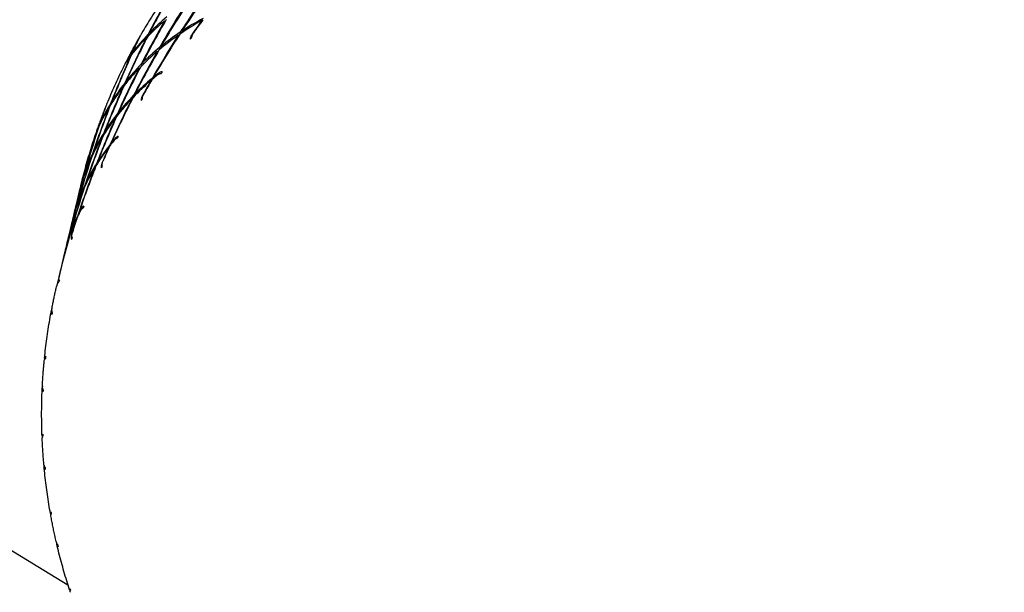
# Model space of a CAD drawing. Header units: inches. Extents: x 36 to 1719, y -84 to 1122.
# Tile 38 of 256: x 429.29 to 431.22, y 302.38 to 303.5. Entities that reach past the tile are written whole.
import ezdxf

# ---------------------------------------------------------------- set-up
doc = ezdxf.new("R2010")
doc.units = ezdxf.units.IN
doc.header["$LTSCALE"] = 48
doc.header["$MEASUREMENT"] = 0
doc.layers.add('Visible (ANSI)', color=7, linetype='Continuous', lineweight=30)

msp = doc.modelspace()

# ---------------------------------------------------------------- linework, layer by layer
at = {"layer": 'Visible (ANSI)'}
for p, q in [((429.5769, 303.49702), (429.57816, 303.49637)), ((429.65051, 303.49753), (429.64964, 303.498)), ((429.61248, 303.47492), (429.61043, 303.47682)), ((429.54159, 303.46432), (429.54248, 303.46391)), ((429.54659, 303.46938), (429.54482, 303.47064)), ((429.54714, 303.47303), (429.54883, 303.47159)), ((429.60489, 303.4683), (429.60368, 303.4689)), ((429.60753, 303.4749), (429.60984, 303.47314)), ((429.56395, 303.43678), (429.56266, 303.43736)), ((429.56696, 303.44486), (429.56951, 303.44307)), ((429.57245, 303.44546), (429.57011, 303.44743)), ((429.51107, 303.42944), (429.51153, 303.42925)), ((429.51388, 303.43299), (429.51294, 303.4336)), ((429.51424, 303.43528), (429.51515, 303.43457)), ((429.52777, 303.40311), (429.52662, 303.40358)), ((429.53313, 303.4102), (429.53077, 303.41173)), ((429.53594, 303.41298), (429.53372, 303.41471)), ((429.55097, 303.38033), (429.55028, 303.3806)), ((429.55258, 303.3846), (429.55395, 303.38373)), ((429.55548, 303.38503), (429.55426, 303.38598)), ((429.49559, 303.36777), (429.49646, 303.36745)), ((429.50097, 303.37455), (429.49912, 303.37566)), ((429.50153, 303.37871), (429.50331, 303.37743)), ((429.51409, 303.34495), (429.51319, 303.34527)), ((429.51644, 303.35167), (429.51831, 303.35058)), ((429.52046, 303.35276), (429.51874, 303.35398)), ((429.46955, 303.33015), (429.47009, 303.32997)), ((429.4733, 303.33615), (429.47214, 303.33679)), ((429.47381, 303.3395), (429.47496, 303.33874)), ((427.86381, 303.32182), (429.38821, 302.39708)), ((429.48223, 303.30783), (429.48135, 303.30811)), ((429.48489, 303.31604), (429.48678, 303.31503)), ((429.48909, 303.31789), (429.4873, 303.31905)), ((429.4485, 303.29095), (429.44872, 303.29089)), ((429.45044, 303.29505), (429.44995, 303.29529)), ((429.45081, 303.29716), (429.45131, 303.29685)), ((429.45545, 303.26913), (429.45476, 303.26932)), ((429.45962, 303.27713), (429.45808, 303.27788)), ((429.46171, 303.28038), (429.46021, 303.28128)), ((429.46909, 303.25143), (429.46862, 303.25155)), ((429.47052, 303.25578), (429.47151, 303.25531)), ((429.47271, 303.25685), (429.47179, 303.25739)), ((429.43339, 303.22912), (429.43381, 303.22902)), ((429.43709, 303.23692), (429.43612, 303.23735)), ((429.43773, 303.24074), (429.43871, 303.24021)), ((429.44169, 303.21098), (429.44115, 303.2111)), ((429.44375, 303.21782), (429.44495, 303.2173)), ((429.44655, 303.21984), (429.44541, 303.22045)), ((429.4172, 303.18773), (429.41734, 303.1877)), ((429.41946, 303.19447), (429.4191, 303.19461)), ((429.42009, 303.19756), (429.42048, 303.19737)), ((429.41273, 303.17423), (429.40972, 303.16162)), ((429.41355, 303.1777), (429.41322, 303.17631)), ((429.41958, 303.16938), (429.41916, 303.16946)), ((429.4219, 303.17773), (429.42287, 303.17735)), ((429.42446, 303.18061), (429.4235, 303.18108)), ((429.40901, 303.15864), (429.39947, 303.11866)), ((429.40552, 303.13554), (429.40505, 303.1357)), ((429.40681, 303.13918), (429.4063, 303.13941)), ((429.39835, 303.11396), (429.39583, 303.1034)), ((429.40278, 303.12681), (429.4026, 303.12683)), ((429.40628, 303.11302), (429.40605, 303.11305)), ((429.40752, 303.11747), (429.40802, 303.11731)), ((429.40885, 303.11906), (429.40837, 303.11926)), ((429.39464, 303.09841), (429.38528, 303.0592)), ((429.39072, 303.07564), (429.39107, 303.07553)), ((429.39206, 303.07837), (429.39169, 303.07852)), ((429.38409, 303.0542), (429.38157, 303.04365)), ((429.38894, 303.06867), (429.38879, 303.06868)), ((429.38045, 303.03895), (429.37091, 302.99897)), ((429.3702, 302.99599), (429.36719, 302.98338)), ((429.36669, 302.98129), (429.36636, 302.97991))]:
    msp.add_line(p, q, dxfattribs=at)
msp.add_circle((422.3504, 315.10877), 23.75, dxfattribs=at)
for centre, major_axis, ratio, start_param, end_param in [((430.59028, 302.72355), (-0.40596, -1.5812), 0.7656284, 4.3618181, 4.4244129), ((430.62138, 302.85387), (-0.64596, -1.49108), 0.7609331, 4.5644154, 4.6254436), ((430.59028, 302.72355), (-0.71925, -1.45137), 0.757726, 4.5055422, 4.5656441), ((430.62138, 302.85387), (-0.91622, -1.30695), 0.7433921, 4.6953768, 4.756405), ((430.59028, 302.72355), (-0.62013, -1.50359), 0.7618439, 4.4816656, 4.541461), ((430.62138, 302.85387), (-0.83376, -1.37508), 0.7505765, 4.6756086, 4.7357105), ((430.59028, 302.72355), (-0.51524, -1.54713), 0.7644918, 4.4559202, 4.5160221), ((430.62138, 302.85387), (-0.74342, -1.43681), 0.7564501, 4.6536511, 4.7134464), ((430.62138, 302.85387), (-1.16499, 0.48234), 0.5546586, 6.0011007, 6.0612026), ((430.59028, 302.72355), (1.10302, -0.6726), 0.5728888, 2.9493844, 3.0104126), ((430.62138, 302.85387), (-1.18887, 0.39695), 0.5501769, 5.8279009, 5.8904957), ((430.59028, 302.72355), (1.13204, -0.58866), 0.5635509, 2.7750914, 2.8361196), ((430.59028, 302.72355), (-0.81149, -1.39144), 0.7521993, 4.5909599, 4.612593), ((430.62138, 302.85387), (-0.99036, -1.23346), 0.7349874, 4.7781301, 4.7982811), ((430.59028, 302.72355), (-0.40596, -1.5812), 0.7656284, 4.4288345, 4.4898627), ((430.62138, 302.85387), (-0.64596, -1.49108), 0.7609331, 4.6298652, 4.6899671), ((430.62138, 302.85387), (-1.16499, 0.48234), 0.5546586, 6.0656242, 6.1266524), ((430.59028, 302.72355), (-0.29385, -1.60518), 0.7652354, 4.3779593, 4.3981103), ((430.59028, 302.72355), (1.10302, -0.6726), 0.5728888, 3.0148342, 3.077429), ((430.62138, 302.85387), (-0.54242, -1.53692), 0.7639599, 4.5802094, 4.6018425), ((430.59028, 302.72355), (-0.71925, -1.45137), 0.757726, 4.5700658, 4.631094), ((430.62138, 302.85387), (-0.91622, -1.30695), 0.7433921, 4.7608266, 4.8234214), ((430.62138, 302.85387), (-1.18887, 0.39695), 0.5501769, 5.8949174, 5.9559456), ((430.59028, 302.72355), (1.13204, -0.58866), 0.5635509, 2.8405412, 2.9006431), ((430.23828, 303.16105), (0.80025, 0.40049), 0.6826766, 2.045334, 2.049931), ((430.59028, 302.72355), (-0.62013, -1.50359), 0.7618439, 4.5468089, 4.6069108), ((430.62138, 302.85387), (-0.83376, -1.37508), 0.7505765, 4.7410585, 4.8020867), ((430.62138, 302.85387), (-1.18887, 0.39695), 0.5501769, 5.9612935, 6.0213954), ((430.59028, 302.72355), (1.13204, -0.58866), 0.5635509, 2.9059911, 2.9657864), ((430.59028, 302.72355), (-0.29385, -1.60518), 0.7652354, 4.4009653, 4.4635601), ((430.62138, 302.85387), (-0.54242, -1.53692), 0.7639599, 4.6046976, 4.6657258), ((430.62138, 302.85387), (-1.16499, 0.48234), 0.5546586, 6.1295075, 6.1511406), ((430.59028, 302.72355), (1.10302, -0.6726), 0.5728888, 3.080284, 3.100435), ((430.59028, 302.72355), (-0.51524, -1.54713), 0.7644918, 4.5216766, 4.581472), ((430.62138, 302.85387), (-0.74342, -1.43681), 0.7564501, 4.7191009, 4.7792028), ((430.62138, 302.85387), (-1.18887, 0.39695), 0.5501769, 6.0270499, 6.0868453), ((430.59028, 302.72355), (1.13204, -0.58866), 0.5635509, 2.9714409, 3.0315428), ((430.62138, 302.85387), (-1.21081, 0.31106), 0.548229, 5.9197377, 5.9823325), ((430.59028, 302.72355), (1.15859, -0.50399), 0.5561822, 2.8644791, 2.9255074), ((430.59028, 302.72355), (-0.71925, -1.45137), 0.757726, 4.633949, 4.6555821), ((430.62138, 302.85387), (-0.91622, -1.30695), 0.7433921, 4.8262765, 4.8464274), ((430.62138, 302.85387), (-1.21081, 0.31106), 0.548229, 5.8967318, 5.9168827), ((430.59028, 302.72355), (1.15859, -0.50399), 0.5561822, 2.839991, 2.8616241), ((430.04597, 302.93474), (0.38727, 0.76816), 0.7543285, 1.3362793, 1.3408753), ((430.59028, 302.72355), (-0.40596, -1.5812), 0.7656284, 4.4952107, 4.5553126), ((430.62138, 302.85387), (-0.64596, -1.49108), 0.7609331, 4.6953151, 4.7551104), ((430.62138, 302.85387), (-1.18887, 0.39695), 0.5501769, 6.0921932, 6.1522951), ((430.59028, 302.72355), (1.13204, -0.58866), 0.5635509, 3.0368908, 3.097919), ((430.59028, 302.72355), (-0.62013, -1.50359), 0.7618439, 4.6113324, 4.6723607), ((430.62138, 302.85387), (-0.83376, -1.37508), 0.7505765, 4.8065083, 4.8691031), ((430.62138, 302.85387), (-1.21081, 0.31106), 0.548229, 5.9867542, 6.0477824), ((430.59028, 302.72355), (1.15859, -0.50399), 0.5561822, 2.929929, 2.9900309), ((430.17967, 303.11671), (0.7368, 0.49261), 0.6985824, 2.0525795, 2.0571776), ((430.59028, 302.72355), (-0.29385, -1.60518), 0.7652354, 4.4679817, 4.52901), ((430.62138, 302.85387), (-0.54242, -1.53692), 0.7639599, 4.6701474, 4.7302493), ((430.62138, 302.85387), (-1.18887, 0.39695), 0.5501769, 6.1567167, 6.217745), ((430.59028, 302.72355), (-0.18056, -1.61877), 0.7633193, 4.4175495, 4.4377004), ((430.59028, 302.72355), (1.13204, -0.58866), 0.5635509, 3.1023406, 3.1649354), ((430.62138, 302.85387), (-0.43411, -1.57346), 0.7654839, 4.6196296, 4.6412627), ((430.59028, 302.72355), (-0.51524, -1.54713), 0.7644918, 4.5868199, 4.6469218), ((430.62138, 302.85387), (-0.74342, -1.43681), 0.7564501, 4.7845508, 4.845579), ((430.62138, 302.85387), (-1.21081, 0.31106), 0.548229, 6.0531303, 6.1132322), ((430.59028, 302.72355), (1.15859, -0.50399), 0.5561822, 2.9953788, 3.0551742), ((430.59028, 302.72355), (-0.18056, -1.61877), 0.7633193, 4.4405554, 4.5031502), ((430.62138, 302.85387), (-0.43411, -1.57346), 0.7654839, 4.6441178, 4.705146), ((430.62138, 302.85387), (-1.18887, 0.39695), 0.5501769, 6.2206, 6.2422331), ((430.59028, 302.72355), (1.13204, -0.58866), 0.5635509, 3.1677905, 3.1879414), ((430.59028, 302.72355), (-0.40596, -1.5812), 0.7656284, 4.5609671, 4.6207624), ((430.62138, 302.85387), (-0.64596, -1.49108), 0.7609331, 4.7607649, 4.8208668), ((430.62138, 302.85387), (-1.21081, 0.31106), 0.548229, 6.1188867, 6.1786821), ((430.59028, 302.72355), (1.15859, -0.50399), 0.5561822, 3.0608287, 3.1209306), ((430.62138, 302.85387), (-1.23091, 0.22473), 0.5489041, 5.9887165, 6.0088675), ((430.59028, 302.72355), (1.18298, -0.41873), 0.5510835, 2.9308036, 2.9524367), ((430.02119, 302.86822), (0.25552, 0.81824), 0.7625518, 1.3048537, 1.3094524), ((430.62138, 302.85387), (-1.23091, 0.22473), 0.5489041, 6.0117225, 6.0743173), ((430.59028, 302.72355), (1.18298, -0.41873), 0.5510835, 2.9552917, 3.0163199), ((430.59028, 302.72355), (-0.62013, -1.50359), 0.7618439, 4.6752157, 4.6968488), ((430.62138, 302.85387), (-0.83376, -1.37508), 0.7505765, 4.8719582, 4.8921091), ((430.59028, 302.72355), (-0.29385, -1.60518), 0.7652354, 4.5343579, 4.5944598), ((430.62138, 302.85387), (-0.54242, -1.53692), 0.7639599, 4.7355973, 4.7953926), ((430.62138, 302.85387), (-1.21081, 0.31106), 0.548229, 6.18403, 6.2441319), ((430.59028, 302.72355), (1.15859, -0.50399), 0.5561822, 3.1262785, 3.1873067), ((430.59028, 302.72355), (-0.51524, -1.54713), 0.7644918, 4.6513434, 4.7123717), ((430.62138, 302.85387), (-0.74342, -1.43681), 0.7564501, 4.8500006, 4.9125954), ((430.62138, 302.85387), (-1.23091, 0.22473), 0.5489041, 6.0787389, 6.1397672), ((430.59028, 302.72355), (1.18298, -0.41873), 0.5510835, 3.0207416, 3.0808434), ((430.12863, 303.06522), (0.65945, 0.5803), 0.7151149, 2.053016, 2.0576133), ((430.62138, 302.85387), (-0.43411, -1.57346), 0.7654839, 4.7095676, 4.7580811), ((430.59028, 302.72355), (-0.18056, -1.61877), 0.7633193, 4.5075719, 4.5531486), ((430.62138, 302.85387), (-1.21081, 0.31106), 0.548229, 6.2485535, 6.2926454), ((430.59028, 302.72355), (1.15859, -0.50399), 0.5561822, 3.1917284, 3.2424377), ((430.59028, 302.72355), (-0.40596, -1.5812), 0.7656284, 4.6261104, 4.6862123), ((430.62138, 302.85387), (-0.64596, -1.49108), 0.7609331, 4.8262148, 4.887243), ((430.62138, 302.85387), (-1.23091, 0.22473), 0.5489041, 6.1451151, 6.205217), ((430.59028, 302.72355), (1.18298, -0.41873), 0.5510835, 3.0861914, 3.1459867), ((430.62138, 302.85387), (-0.32256, -1.60005), 0.7654806, 4.6587574, 4.6663092), ((430.59028, 302.72355), (-0.06776, -1.62193), 0.7599104, 4.458142, 4.4620198), ((430.62138, 302.85387), (-0.54242, -1.53692), 0.7639599, 4.8010471, 4.8495606), ((430.59028, 302.72355), (1.18298, -0.41873), 0.5510835, 3.1516413, 3.2038717), ((430.59028, 302.72355), (1.2054, -0.33297), 0.5484775, 3.0225063, 3.0441394), ((430.00679, 302.79839), (0.11416, 0.84994), 0.7663786, 1.2682338, 1.2728321), ((430.59028, 302.72355), (-0.29385, -1.60518), 0.7652354, 4.6001143, 4.6445521), ((430.62138, 302.85387), (-1.24912, 0.13797), 0.5521711, 6.1032497, 6.1658445), ((430.59028, 302.72355), (1.2054, -0.33297), 0.5484775, 3.0469944, 3.1080226), ((430.62138, 302.85387), (-1.23091, 0.22473), 0.5489041, 6.2108715, 6.2537305), ((430.59028, 302.72355), (-0.51524, -1.54713), 0.7644918, 4.7152267, 4.7368598), ((430.62138, 302.85387), (-0.74342, -1.43681), 0.7564501, 4.9154505, 4.9356014), ((430.62138, 302.85387), (-1.24912, 0.13797), 0.5521711, 6.0802437, 6.1003946), ((430.59028, 302.72355), (1.2054, -0.33297), 0.5484775, 3.1124443, 3.1644463), ((430.08497, 303.00779), (0.5662, 0.6618), 0.7309104, 2.0443877, 2.0489858), ((430.62138, 302.85387), (-0.64596, -1.49108), 0.7609331, 4.8916646, 4.9401781), ((430.59028, 302.72355), (-0.40596, -1.5812), 0.7656284, 4.6906339, 4.7356718), ((430.62138, 302.85387), (-1.24912, 0.13797), 0.5521711, 6.1702661, 6.214358), ((430.62138, 302.85387), (-1.26531, 0.05077), 0.5578823, 6.170736, 6.1739506), ((430.59028, 302.72355), (1.22597, -0.24675), 0.548483, 3.1145112, 3.1235927), ((430.00245, 302.72705), (-0.03022, 0.86031), 0.7651572, 1.2317274, 1.2363248), ((430.59028, 302.72355), (-0.40596, -1.5812), 0.7656284, 4.7739879, 4.7761502), ((430.05035, 302.94525), (0.45764, 0.73431), 0.7450064, 2.0268552, 2.0314525), ((430.00762, 302.65566), (0.17031, -0.84932), 0.7591766, 4.3421661, 4.3467645), ((430.59028, 302.72355), (1.24467, -0.1601), 0.5510999, 3.2062113, 3.2106865), ((430.59028, 302.72355), (-0.29385, -1.60518), 0.7652354, 4.8141268, 4.8152975), ((430.02491, 302.87876), (0.33409, 0.79413), 0.7559555, 2.0004689, 2.0050655), ((430.0237, 302.585), (0.3023, -0.82033), 0.7502376, 4.3180018, 4.3225977), ((430.59028, 302.72355), (1.2614, -0.07301), 0.5562088, 3.2970189, 3.3002519), ((430.59028, 302.72355), (-0.18056, -1.61877), 0.7633193, 4.8543078, 4.8548876), ((430.00915, 302.80948), (0.1985, 0.83721), 0.7626467, 1.967545, 1.9721405), ((430.59028, 302.72355), (1.27592, 0.01453), 0.5635864, 3.3863996, 3.388699), ((430.04841, 302.51671), (0.42141, -0.7756), 0.7388943, 4.3037673, 4.3083643), ((430.59028, 302.72355), (-0.06776, -1.62193), 0.7599104, 4.8953369, 4.8954801), ((430.00174, 302.73796), (0.05474, 0.85912), 0.7637341, 1.9304762, 1.9350764), ((430.08274, 302.45171), (0.52795, -0.7188), 0.7270057, 4.2977161, 4.3023128), ((430.59028, 302.72355), (1.28792, 0.10253), 0.572932, 3.4738973, 3.4754453)]:
    msp.add_ellipse(centre, major_axis=major_axis, ratio=ratio, start_param=start_param, end_param=end_param, dxfattribs=at)
for points, knots in [([(429.57981, 303.54726), (429.57623, 303.54214), (429.5727, 303.53699), (429.56574, 303.52664), (429.5623, 303.52144), (429.55551, 303.51098), (429.55216, 303.50572), (429.54556, 303.49515), (429.5423, 303.48984), (429.53588, 303.47917), (429.53272, 303.47381), (429.5296, 303.46843)], [3.232626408, 3.232626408, 3.232626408, 3.232626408, 3.24862098, 3.24862098, 3.264615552, 3.264615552, 3.280610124, 3.280610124, 3.296604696, 3.296604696, 3.312599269, 3.312599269, 3.312599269, 3.312599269]), ([(429.52711, 303.4641), (429.52549, 303.46127), (429.52388, 303.45843), (429.52069, 303.45273), (429.5191, 303.44988), (429.51596, 303.44416), (429.51441, 303.44129), (429.51132, 303.43554), (429.50979, 303.43266), (429.50675, 303.42689), (429.50525, 303.42399), (429.50375, 303.42109)], [3.316879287, 3.316879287, 3.316879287, 3.316879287, 3.325275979, 3.325275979, 3.33367267, 3.33367267, 3.342069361, 3.342069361, 3.350466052, 3.350466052, 3.358862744, 3.358862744, 3.358862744, 3.358862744]), ([(429.6297, 303.46954), (429.62871, 303.4681), (429.6278, 303.46617), (429.62703, 303.46345), (429.62683, 303.46233), (429.62673, 303.46121)], [0, 0, 0, 0, 0.014687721, 0.014687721, 0.022818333, 0.022818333, 0.022818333, 0.022818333]), ([(429.62943, 303.464), (429.62968, 303.46538), (429.63005, 303.46678), (429.63112, 303.46978), (429.63213, 303.47178), (429.63319, 303.47328)], [0.165380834, 0.165380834, 0.165380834, 0.165380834, 0.175369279, 0.175369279, 0.190526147, 0.190526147, 0.190526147, 0.190526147]), ([(429.50149, 303.41667), (429.49865, 303.41108), (429.49585, 303.40547), (429.49036, 303.39419), (429.48767, 303.38853), (429.48237, 303.37717), (429.47978, 303.37147), (429.47469, 303.36003), (429.47219, 303.35428), (429.4673, 303.34276), (429.46491, 303.33697), (429.46256, 303.33117)], [3.363128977, 3.363128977, 3.363128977, 3.363128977, 3.379285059, 3.379285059, 3.395441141, 3.395441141, 3.411597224, 3.411597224, 3.427753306, 3.427753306, 3.443909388, 3.443909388, 3.443909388, 3.443909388]), ([(429.56414, 303.39219), (429.56485, 303.39276), (429.56602, 303.39332), (429.568, 303.39391), (429.569, 303.39411), (429.57003, 303.39425)], [0, 0, 0, 0, 0.015156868, 0.015156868, 0.025145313, 0.025145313, 0.025145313, 0.025145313]), ([(429.57238, 303.39738), (429.57156, 303.39741), (429.57077, 303.39738), (429.569, 303.39712), (429.56792, 303.39671), (429.56726, 303.3962)], [0.15981607, 0.15981607, 0.15981607, 0.15981607, 0.167946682, 0.167946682, 0.182634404, 0.182634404, 0.182634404, 0.182634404]), ([(429.53315, 303.35007), (429.53231, 303.34853), (429.53159, 303.34651), (429.53111, 303.34373), (429.53103, 303.34259), (429.53106, 303.34147)], [0, 0, 0, 0, 0.014687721, 0.014687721, 0.022818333, 0.022818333, 0.022818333, 0.022818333]), ([(429.53332, 303.34458), (429.53342, 303.34597), (429.53363, 303.34741), (429.53437, 303.3505), (429.53517, 303.35262), (429.53607, 303.35422)], [0.165380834, 0.165380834, 0.165380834, 0.165380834, 0.175369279, 0.175369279, 0.190526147, 0.190526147, 0.190526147, 0.190526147]), ([(429.46069, 303.32651), (429.45951, 303.32355), (429.45835, 303.32059), (429.45605, 303.31466), (429.45491, 303.31169), (429.45266, 303.30574), (429.45154, 303.30275), (429.44935, 303.29678), (429.44826, 303.29379), (429.44612, 303.2878), (429.44506, 303.2848), (429.44401, 303.2818)], [3.448227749, 3.448227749, 3.448227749, 3.448227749, 3.456445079, 3.456445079, 3.46466241, 3.46466241, 3.47287974, 3.47287974, 3.48109707, 3.48109707, 3.489314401, 3.489314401, 3.489314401, 3.489314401]), ([(429.44238, 303.27708), (429.44033, 303.2711), (429.43833, 303.26511), (429.43445, 303.25309), (429.43256, 303.24706), (429.42888, 303.23498), (429.4271, 303.22892), (429.42364, 303.21678), (429.42196, 303.21069), (429.41871, 303.19849), (429.41714, 303.19237), (429.41563, 303.18624)], [3.493615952, 3.493615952, 3.493615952, 3.493615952, 3.50993859, 3.50993859, 3.526261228, 3.526261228, 3.542583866, 3.542583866, 3.558906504, 3.558906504, 3.575229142, 3.575229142, 3.575229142, 3.575229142]), ([(429.47925, 303.26503), (429.4798, 303.2657), (429.4808, 303.26641), (429.48257, 303.26726), (429.48348, 303.26759), (429.48445, 303.26786)], [0, 0, 0, 0, 0.015156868, 0.015156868, 0.025145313, 0.025145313, 0.025145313, 0.025145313]), ([(429.48633, 303.27126), (429.48555, 303.27119), (429.48482, 303.27105), (429.48321, 303.27057), (429.48228, 303.27001), (429.48177, 303.26941)], [0.15981607, 0.15981607, 0.15981607, 0.15981607, 0.167946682, 0.167946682, 0.182634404, 0.182634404, 0.182634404, 0.182634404]), ([(429.45456, 303.2193), (429.45387, 303.21768), (429.45336, 303.21559), (429.45317, 303.21278), (429.45321, 303.21164), (429.45336, 303.21054)], [0, 0, 0, 0, 0.014687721, 0.014687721, 0.022818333, 0.022818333, 0.022818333, 0.022818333]), ([(429.45515, 303.21391), (429.45509, 303.21531), (429.45514, 303.21675), (429.45554, 303.21991), (429.45612, 303.2221), (429.45686, 303.22379)], [0.165380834, 0.165380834, 0.165380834, 0.165380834, 0.175369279, 0.175369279, 0.190526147, 0.190526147, 0.190526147, 0.190526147]), ([(429.41443, 303.18134), (429.41437, 303.1811), (429.41431, 303.18085), (429.41419, 303.18037), (429.41414, 303.18013), (429.41402, 303.17964), (429.41396, 303.1794), (429.41384, 303.17891), (429.41379, 303.17867), (429.41367, 303.17818), (429.41361, 303.17794), (429.41355, 303.1777)], [3.5795796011, 3.5795796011, 3.5795796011, 3.5795796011, 3.5802247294, 3.5802247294, 3.5808698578, 3.5808698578, 3.5815149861, 3.5815149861, 3.5821601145, 3.5821601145, 3.5828052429, 3.5828052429, 3.5828052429, 3.5828052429]), ([(429.41324, 303.12803), (429.41362, 303.12878), (429.41442, 303.12962), (429.41595, 303.1307), (429.41676, 303.13115), (429.41763, 303.13154)], [0, 0, 0, 0, 0.015156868, 0.015156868, 0.025145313, 0.025145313, 0.025145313, 0.025145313]), ([(429.41902, 303.13516), (429.4183, 303.13498), (429.41763, 303.13475), (429.41622, 303.13406), (429.41547, 303.13337), (429.41511, 303.1327)], [0.15981607, 0.15981607, 0.15981607, 0.15981607, 0.167946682, 0.167946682, 0.182634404, 0.182634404, 0.182634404, 0.182634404]), ([(429.39526, 303.07947), (429.39473, 303.07778), (429.39444, 303.07566), (429.39454, 303.07286), (429.3947, 303.07174), (429.39496, 303.07066)], [0, 0, 0, 0, 0.014687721, 0.014687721, 0.022818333, 0.022818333, 0.022818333, 0.022818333]), ([(429.39626, 303.07424), (429.39604, 303.07561), (429.39594, 303.07705), (429.39599, 303.08023), (429.39634, 303.08246), (429.3969, 303.08423)], [0.16522487, 0.16522487, 0.16522487, 0.16522487, 0.175213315, 0.175213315, 0.190370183, 0.190370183, 0.190370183, 0.190370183]), ([(429.35719, 302.93771), (429.35774, 302.94054), (429.35831, 302.94336), (429.35946, 302.949), (429.36005, 302.95182), (429.36125, 302.95745), (429.36187, 302.96026), (429.36311, 302.96589), (429.36375, 302.96869), (429.36504, 302.9743), (429.36569, 302.97711), (429.36636, 302.97991)], [2.663165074, 2.663165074, 2.663165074, 2.663165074, 2.670608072, 2.670608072, 2.67805107, 2.67805107, 2.685494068, 2.685494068, 2.692937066, 2.692937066, 2.700380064, 2.700380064, 2.700380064, 2.700380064]), ([(429.36723, 302.98353), (429.36743, 302.98433), (429.36802, 302.98529), (429.36927, 302.98656), (429.36997, 302.98712), (429.37074, 302.98763)], [0, 0, 0, 0, 0.015156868, 0.015156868, 0.025145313, 0.025145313, 0.025145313, 0.025145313]), ([(429.37161, 302.9914), (429.37095, 302.99113), (429.37037, 302.99081), (429.36918, 302.98992), (429.36861, 302.98913), (429.36843, 302.98841)], [0.159824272, 0.159824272, 0.159824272, 0.159824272, 0.167954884, 0.167954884, 0.182642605, 0.182642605, 0.182642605, 0.182642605]), ([(429.34253, 302.83929), (429.34317, 302.84556), (429.34386, 302.85182), (429.34536, 302.86434), (429.34616, 302.87059), (429.34788, 302.88307), (429.3488, 302.88931), (429.35073, 302.90176), (429.35175, 302.90797), (429.35391, 302.92038), (429.35504, 302.92658), (429.35623, 302.93276)], [2.577425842, 2.577425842, 2.577425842, 2.577425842, 2.593705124, 2.593705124, 2.609984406, 2.609984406, 2.626263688, 2.626263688, 2.64254297, 2.64254297, 2.658822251, 2.658822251, 2.658822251, 2.658822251]), ([(429.35627, 302.93298), (429.35591, 302.93124), (429.35583, 302.92911), (429.35623, 302.92635), (429.3565, 302.92526), (429.35687, 302.92423)], [0, 0, 0, 0, 0.014687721, 0.014687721, 0.022818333, 0.022818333, 0.022818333, 0.022818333]), ([(429.35764, 302.92795), (429.35728, 302.92928), (429.35702, 302.9307), (429.35674, 302.93378), (429.35684, 302.93593), (429.35719, 302.93771)], [0.165380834, 0.165380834, 0.165380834, 0.165380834, 0.175369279, 0.175369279, 0.189972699, 0.189972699, 0.189972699, 0.189972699]), ([(429.3449, 302.84243), (429.34432, 302.84208), (429.34383, 302.84168), (429.34288, 302.84064), (429.34252, 302.83977), (429.34251, 302.83902)], [0.15981607, 0.15981607, 0.15981607, 0.15981607, 0.167946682, 0.167946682, 0.182634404, 0.182634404, 0.182634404, 0.182634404]), ([(429.33844, 302.78643), (429.33861, 302.78963), (429.33879, 302.79283), (429.33918, 302.79922), (429.3394, 302.80242), (429.33985, 302.80881), (429.34009, 302.812), (429.34059, 302.81838), (429.34086, 302.82157), (429.34143, 302.82795), (429.34172, 302.83114), (429.34203, 302.83432)], [2.531812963, 2.531812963, 2.531812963, 2.531812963, 2.540076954, 2.540076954, 2.548340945, 2.548340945, 2.556604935, 2.556604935, 2.564868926, 2.564868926, 2.573132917, 2.573132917, 2.573132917, 2.573132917]), ([(429.34203, 302.83432), (429.34212, 302.8351), (429.34246, 302.83599), (429.34335, 302.83732), (429.34391, 302.83797), (429.34456, 302.83857)], [0.001865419, 0.001865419, 0.001865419, 0.001865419, 0.015156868, 0.015156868, 0.025145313, 0.025145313, 0.025145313, 0.025145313]), ([(429.33998, 302.77754), (429.33947, 302.77882), (429.33906, 302.78019), (429.3385, 302.78297), (429.33837, 302.7848), (429.33844, 302.78643)], [0.165380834, 0.165380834, 0.165380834, 0.165380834, 0.175369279, 0.175369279, 0.188072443, 0.188072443, 0.188072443, 0.188072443]), ([(429.33773, 302.68763), (429.33749, 302.69389), (429.33731, 302.70015), (429.33704, 302.71267), (429.33697, 302.71893), (429.33692, 302.73144), (429.33695, 302.73769), (429.33712, 302.7502), (429.33726, 302.75645), (429.33764, 302.76894), (429.33789, 302.77519), (429.33819, 302.78143)], [2.446935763, 2.446935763, 2.446935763, 2.446935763, 2.463049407, 2.463049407, 2.479163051, 2.479163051, 2.495276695, 2.495276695, 2.511390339, 2.511390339, 2.527503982, 2.527503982, 2.527503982, 2.527503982]), ([(429.33825, 302.78232), (429.33807, 302.78056), (429.33821, 302.77844), (429.33888, 302.77576), (429.33927, 302.77472), (429.33974, 302.77374)], [0, 0, 0, 0, 0.014687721, 0.014687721, 0.022818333, 0.022818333, 0.022818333, 0.022818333]), ([(429.33935, 302.69082), (429.33887, 302.69039), (429.33848, 302.68993), (429.33779, 302.68875), (429.33764, 302.68783), (429.33781, 302.68706)], [0.15981607, 0.15981607, 0.15981607, 0.15981607, 0.167946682, 0.167946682, 0.182634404, 0.182634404, 0.182634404, 0.182634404]), ([(429.33794, 302.68267), (429.33792, 302.68339), (429.33807, 302.68419), (429.33861, 302.68553), (429.33903, 302.68625), (429.33955, 302.68694)], [0.003689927, 0.003689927, 0.003689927, 0.003689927, 0.015156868, 0.015156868, 0.025145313, 0.025145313, 0.025145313, 0.025145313]), ([(429.34115, 302.6335), (429.34086, 302.63678), (429.34059, 302.64006), (429.34007, 302.64661), (429.33982, 302.64989), (429.33937, 302.65644), (429.33915, 302.65972), (429.33875, 302.66628), (429.33857, 302.66956), (429.33823, 302.67611), (429.33807, 302.67939), (429.33793, 302.68267)], [2.400467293, 2.400467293, 2.400467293, 2.400467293, 2.408909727, 2.408909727, 2.417352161, 2.417352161, 2.425794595, 2.425794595, 2.434237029, 2.434237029, 2.442679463, 2.442679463, 2.442679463, 2.442679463]), ([(429.34356, 302.62559), (429.34292, 302.6268), (429.34236, 302.6281), (429.34159, 302.63057), (429.34129, 302.63208), (429.34116, 302.6335)], [0.165380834, 0.165380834, 0.165380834, 0.165380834, 0.175369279, 0.175369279, 0.186267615, 0.186267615, 0.186267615, 0.186267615]), ([(429.34153, 302.63008), (429.34152, 302.62832), (429.34187, 302.62624), (429.3428, 302.62367), (429.34329, 302.62268), (429.34385, 302.62178)], [0, 0, 0, 0, 0.014687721, 0.014687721, 0.022818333, 0.022818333, 0.022818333, 0.022818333]), ([(429.35413, 302.53601), (429.35303, 302.54215), (429.35198, 302.5483), (429.35, 302.56061), (429.34906, 302.56677), (429.34728, 302.5791), (429.34645, 302.58527), (429.34488, 302.59762), (429.34415, 302.6038), (429.34279, 302.61616), (429.34217, 302.62235), (429.3416, 302.62854)], [2.316427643, 2.316427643, 2.316427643, 2.316427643, 2.332381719, 2.332381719, 2.348335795, 2.348335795, 2.364289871, 2.364289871, 2.380243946, 2.380243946, 2.396198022, 2.396198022, 2.396198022, 2.396198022]), ([(429.35506, 302.53915), (429.35468, 302.53865), (429.3544, 302.53814), (429.35399, 302.53687), (429.35405, 302.53592), (429.35439, 302.53516)], [0.15981607, 0.15981607, 0.15981607, 0.15981607, 0.167946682, 0.167946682, 0.182634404, 0.182634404, 0.182634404, 0.182634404]), ([(429.35502, 302.53114), (429.35491, 302.53178), (429.35491, 302.53247), (429.35515, 302.53377), (429.35542, 302.53455), (429.35579, 302.53531)], [0.005409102, 0.005409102, 0.005409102, 0.005409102, 0.015156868, 0.015156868, 0.025145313, 0.025145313, 0.025145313, 0.025145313]), ([(429.36525, 302.48159), (429.36449, 302.48488), (429.36375, 302.48817), (429.36229, 302.49476), (429.36158, 302.49806), (429.36018, 302.50467), (429.3595, 302.50797), (429.35816, 302.51458), (429.35751, 302.51789), (429.35624, 302.52451), (429.35561, 302.52783), (429.35501, 302.53114)], [2.269139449, 2.269139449, 2.269139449, 2.269139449, 2.277753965, 2.277753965, 2.28636848, 2.28636848, 2.294982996, 2.294982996, 2.303597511, 2.303597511, 2.312212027, 2.312212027, 2.312212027, 2.312212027]), ([(429.36832, 302.4747), (429.36756, 302.47582), (429.36687, 302.47704), (429.36593, 302.4792), (429.36554, 302.4804), (429.36526, 302.48159)], [0.165380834, 0.165380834, 0.165380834, 0.165380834, 0.175369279, 0.175369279, 0.184575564, 0.184575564, 0.184575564, 0.184575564]), ([(429.36603, 302.47887), (429.3662, 302.47713), (429.36675, 302.47511), (429.36793, 302.47268), (429.3685, 302.47177), (429.36915, 302.47094)], [0, 0, 0, 0, 0.014687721, 0.014687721, 0.022818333, 0.022818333, 0.022818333, 0.022818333]), ([(429.39143, 302.38699), (429.38951, 302.39292), (429.38764, 302.39886), (429.384, 302.41076), (429.38223, 302.41672), (429.37879, 302.42867), (429.37712, 302.43466), (429.37388, 302.44665), (429.37231, 302.45265), (429.36927, 302.46468), (429.3678, 302.47071), (429.36638, 302.47674)], [2.185892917, 2.185892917, 2.185892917, 2.185892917, 2.201697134, 2.201697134, 2.217501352, 2.217501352, 2.233305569, 2.233305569, 2.249109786, 2.249109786, 2.264914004, 2.264914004, 2.264914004, 2.264914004]), ([(429.39175, 302.39001), (429.39149, 302.38947), (429.39132, 302.38892), (429.39119, 302.38758), (429.39147, 302.38663), (429.39199, 302.3859)], [0.15981607, 0.15981607, 0.15981607, 0.15981607, 0.167946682, 0.167946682, 0.182634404, 0.182634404, 0.182634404, 0.182634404]), ([(429.39297, 302.38231), (429.3928, 302.38285), (429.3927, 302.38343), (429.39267, 302.38466), (429.39279, 302.38547), (429.39301, 302.38628)], [0.007005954, 0.007005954, 0.007005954, 0.007005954, 0.015156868, 0.015156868, 0.025145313, 0.025145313, 0.025145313, 0.025145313])]:
    msp.add_open_spline(points, degree=3, knots=knots, dxfattribs=at)
for points in [[(429.52848, 303.46615), (429.52768, 303.46508), (429.52696, 303.46391), (429.52644, 303.46282)], [(429.52896, 303.4672), (429.52915, 303.4676), (429.52937, 303.46802), (429.52961, 303.46843)], [(429.50405, 303.42158), (429.5036, 303.42095), (429.50331, 303.42004), (429.50323, 303.41912)], [(429.5015, 303.41667), (429.50157, 303.41682), (429.50166, 303.41696), (429.50175, 303.41709)], [(429.46158, 303.32839), (429.46112, 303.32753), (429.46073, 303.32665), (429.46043, 303.32582)], [(429.46231, 303.33049), (429.46238, 303.33071), (429.46247, 303.33094), (429.46256, 303.33117)], [(429.44238, 303.27708), (429.4424, 303.27714), (429.44242, 303.2772), (429.44245, 303.27726)], [(429.44409, 303.28202), (429.4439, 303.28156), (429.4438, 303.28098), (429.44378, 303.28037)], [(429.41455, 303.1818), (429.4145, 303.18164), (429.41446, 303.18148), (429.41442, 303.18132)]]:
    msp.add_open_spline(points, degree=3, dxfattribs=at)

doc.saveas('drawing.dxf')
